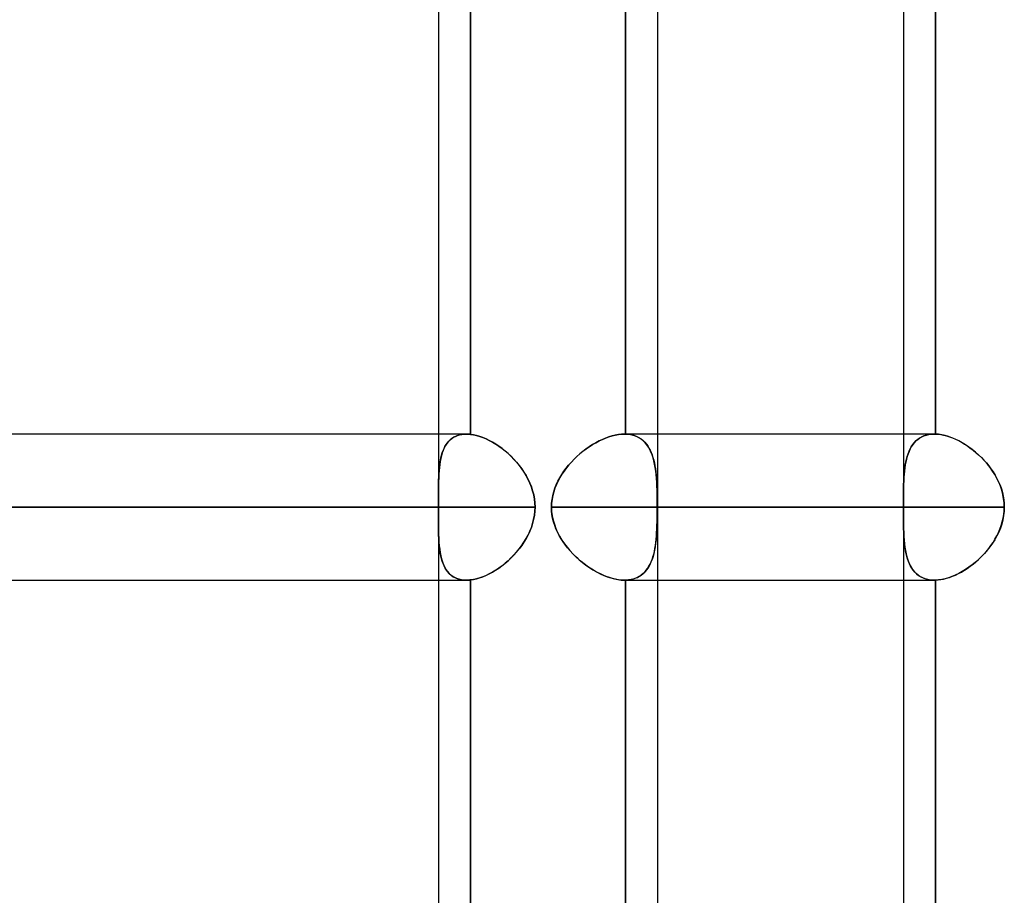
# Model space of a CAD drawing. Header units: millimetres. Extents: x -243 to 243, y -86 to 92.
# Tile 73 of 79: x 130 to 142, y 12 to 22. Entities that reach past the tile are written whole.
import ezdxf

# ---------------------------------------------------------------- set-up
doc = ezdxf.new("R2010")
doc.units = ezdxf.units.MM
doc.layers.add('MAIN-1', color=7, linetype='Continuous')

msp = doc.modelspace()

# ---------------------------------------------------------------- linework, layer by layer
at = {"layer": 'MAIN-1'}
for p, q in [((137.724, 25.058), (137.724, 2.014)), ((137.724, 25.058), (137.724, 1.62)), ((135.039, 24.66), (135.039, 16.383)), ((140.735, 24.66), (140.735, 0)), ((135.039, 24.163), (135.039, 17.152)), ((135.432, 17.149), (135.432, 24.165)), ((135.432, 24.165), (135.432, 17.149)), ((137.331, 24.163), (137.331, 17.152)), ((137.331, 17.152), (137.331, 24.163)), ((140.735, 24.163), (140.735, 17.152)), ((141.128, 24.163), (141.128, 17.152)), ((141.128, 17.152), (141.128, 24.163)), ((135.382, 17.152), (-135.382, 17.152)), ((135.382, 17.152), (-135.382, 17.152)), ((135.039, 17.152), (135.039, 16.383)), ((135.247, 17.125), (135.271, 17.134)), ((135.285, 17.139), (135.256, 17.129)), ((135.271, 17.134), (135.297, 17.142)), ((135.315, 17.146), (135.285, 17.139)), ((135.297, 17.142), (135.324, 17.148)), ((135.347, 17.151), (135.315, 17.146)), ((135.324, 17.148), (135.352, 17.151)), ((135.381, 17.152), (135.347, 17.151)), ((135.352, 17.151), (135.382, 17.152)), ((135.39, 17.152), (135.381, 17.152)), ((135.382, 17.152), (135.39, 17.152)), ((135.398, 17.152), (135.39, 17.152)), ((135.39, 17.152), (135.398, 17.152)), ((135.406, 17.152), (135.398, 17.152)), ((135.398, 17.152), (135.407, 17.152)), ((135.415, 17.151), (135.406, 17.152)), ((135.407, 17.152), (135.415, 17.151)), ((135.423, 17.15), (135.415, 17.151)), ((135.415, 17.151), (135.424, 17.15)), ((135.432, 17.149), (135.423, 17.15)), ((135.424, 17.15), (135.432, 17.149)), ((135.469, 17.144), (135.432, 17.149)), ((135.432, 17.149), (135.468, 17.144)), ((135.468, 17.144), (135.506, 17.136)), ((135.506, 17.135), (135.469, 17.144)), ((135.506, 17.136), (135.544, 17.124)), ((135.544, 17.124), (135.506, 17.135)), ((137.167, 17.131), (137.206, 17.14)), ((137.206, 17.14), (137.167, 17.131)), ((137.206, 17.14), (137.244, 17.147)), ((137.244, 17.147), (137.206, 17.14)), ((137.244, 17.147), (137.281, 17.151)), ((137.281, 17.151), (137.244, 17.147)), ((137.281, 17.151), (137.318, 17.152)), ((137.317, 17.152), (137.281, 17.151)), ((137.32, 17.152), (137.317, 17.152)), ((137.318, 17.152), (137.32, 17.152)), ((137.724, 17.152), (137.318, 17.152)), ((141.115, 17.152), (137.318, 17.152)), ((137.32, 17.152), (137.322, 17.152)), ((137.322, 17.152), (137.32, 17.152)), ((137.322, 17.152), (137.324, 17.152)), ((137.324, 17.152), (137.322, 17.152)), ((137.324, 17.152), (137.326, 17.152)), ((137.326, 17.152), (137.324, 17.152)), ((137.326, 17.152), (137.329, 17.152)), ((137.329, 17.152), (137.326, 17.152)), ((137.329, 17.152), (137.331, 17.152)), ((137.331, 17.152), (137.329, 17.152)), ((137.331, 17.152), (137.363, 17.15)), ((137.368, 17.15), (137.331, 17.152)), ((137.363, 17.15), (137.393, 17.146)), ((137.403, 17.144), (137.368, 17.15)), ((137.393, 17.146), (137.422, 17.139)), ((137.436, 17.135), (137.403, 17.144)), ((137.422, 17.139), (137.45, 17.13)), ((137.467, 17.123), (137.436, 17.135)), ((141.115, 17.152), (137.724, 17.152)), ((140.735, 17.152), (140.735, 15.362)), ((141.018, 17.14), (140.988, 17.131)), ((140.988, 17.131), (141.017, 17.14)), ((141.017, 17.14), (141.048, 17.147)), ((141.049, 17.147), (141.018, 17.14)), ((141.048, 17.147), (141.081, 17.151)), ((141.081, 17.151), (141.049, 17.147)), ((141.115, 17.152), (141.081, 17.151)), ((141.081, 17.151), (141.115, 17.152)), ((141.117, 17.152), (141.115, 17.152)), ((141.115, 17.152), (141.117, 17.152)), ((141.119, 17.152), (141.117, 17.152)), ((141.117, 17.152), (141.119, 17.152)), ((141.121, 17.152), (141.119, 17.152)), ((141.119, 17.152), (141.121, 17.152)), ((141.124, 17.152), (141.121, 17.152)), ((141.121, 17.152), (141.124, 17.152)), ((141.126, 17.152), (141.124, 17.152)), ((141.124, 17.152), (141.126, 17.152)), ((141.128, 17.152), (141.126, 17.152)), ((141.126, 17.152), (141.128, 17.152)), ((141.166, 17.15), (141.128, 17.152)), ((141.128, 17.152), (141.161, 17.15)), ((141.161, 17.15), (141.195, 17.146)), ((141.206, 17.144), (141.166, 17.15)), ((141.195, 17.146), (141.229, 17.139)), ((141.246, 17.135), (141.206, 17.144)), ((141.229, 17.139), (141.265, 17.13)), ((141.287, 17.123), (141.246, 17.135)), ((135.119, 17.001), (135.133, 17.024)), ((135.142, 17.036), (135.125, 17.011)), ((135.133, 17.024), (135.149, 17.045)), ((135.161, 17.06), (135.142, 17.036)), ((135.149, 17.045), (135.165, 17.065)), ((135.182, 17.081), (135.161, 17.06)), ((135.165, 17.065), (135.183, 17.082)), ((135.204, 17.099), (135.182, 17.081)), ((135.183, 17.082), (135.203, 17.098)), ((135.203, 17.098), (135.224, 17.113)), ((135.229, 17.115), (135.204, 17.099)), ((135.224, 17.113), (135.247, 17.125)), ((135.256, 17.129), (135.229, 17.115)), ((135.583, 17.11), (135.544, 17.124)), ((135.544, 17.124), (135.583, 17.11)), ((135.623, 17.094), (135.583, 17.11)), ((135.583, 17.11), (135.622, 17.094)), ((135.622, 17.094), (135.661, 17.075)), ((135.662, 17.075), (135.623, 17.094)), ((135.661, 17.075), (135.701, 17.054)), ((135.702, 17.053), (135.662, 17.075)), ((135.701, 17.054), (135.74, 17.03)), ((135.741, 17.029), (135.702, 17.053)), ((135.74, 17.03), (135.779, 17.004)), ((135.78, 17.003), (135.741, 17.029)), ((136.926, 17.023), (136.886, 16.998)), ((136.887, 16.998), (136.926, 17.024)), ((136.926, 17.024), (136.966, 17.047)), ((136.966, 17.047), (136.926, 17.023)), ((136.966, 17.047), (137.006, 17.068)), ((137.006, 17.068), (136.966, 17.047)), ((137.006, 17.068), (137.047, 17.087)), ((137.047, 17.087), (137.006, 17.068)), ((137.047, 17.087), (137.087, 17.104)), ((137.087, 17.104), (137.047, 17.087)), ((137.087, 17.104), (137.127, 17.119)), ((137.127, 17.119), (137.087, 17.104)), ((137.127, 17.119), (137.167, 17.131)), ((137.167, 17.131), (137.127, 17.119)), ((137.45, 17.13), (137.477, 17.119)), ((137.496, 17.108), (137.467, 17.123)), ((137.477, 17.119), (137.502, 17.105)), ((137.523, 17.091), (137.496, 17.108)), ((137.502, 17.105), (137.525, 17.089)), ((137.548, 17.07), (137.523, 17.091)), ((137.525, 17.089), (137.547, 17.072)), ((137.547, 17.072), (137.567, 17.052)), ((137.571, 17.047), (137.548, 17.07)), ((137.567, 17.052), (137.586, 17.031)), ((137.592, 17.022), (137.571, 17.047)), ((137.586, 17.031), (137.603, 17.007)), ((137.611, 16.994), (137.592, 17.022)), ((140.833, 16.998), (140.85, 17.024)), ((140.85, 17.023), (140.833, 16.998)), ((140.869, 17.047), (140.85, 17.023)), ((140.85, 17.024), (140.869, 17.047)), ((140.889, 17.068), (140.869, 17.047)), ((140.869, 17.047), (140.889, 17.068)), ((140.889, 17.068), (140.911, 17.088)), ((140.911, 17.087), (140.889, 17.068)), ((140.935, 17.104), (140.911, 17.087)), ((140.911, 17.088), (140.935, 17.104)), ((140.961, 17.119), (140.935, 17.104)), ((140.935, 17.104), (140.961, 17.119)), ((140.988, 17.131), (140.961, 17.119)), ((140.961, 17.119), (140.988, 17.131)), ((141.265, 17.13), (141.301, 17.119)), ((141.329, 17.108), (141.287, 17.123)), ((141.301, 17.119), (141.337, 17.105)), ((141.371, 17.091), (141.329, 17.108)), ((141.337, 17.105), (141.374, 17.089)), ((141.413, 17.07), (141.371, 17.091)), ((141.374, 17.089), (141.411, 17.072)), ((141.411, 17.072), (141.447, 17.052)), ((141.456, 17.047), (141.413, 17.07)), ((141.447, 17.052), (141.484, 17.031)), ((141.497, 17.022), (141.456, 17.047)), ((141.484, 17.031), (141.52, 17.007)), ((141.539, 16.994), (141.497, 17.022)), ((135.069, 16.863), (135.077, 16.894)), ((135.085, 16.922), (135.076, 16.888)), ((135.077, 16.894), (135.086, 16.922)), ((135.097, 16.953), (135.085, 16.922)), ((135.086, 16.922), (135.096, 16.95)), ((135.096, 16.95), (135.107, 16.976)), ((135.11, 16.983), (135.097, 16.953)), ((135.107, 16.976), (135.119, 17.001)), ((135.125, 17.011), (135.11, 16.983)), ((135.779, 17.004), (135.818, 16.976)), ((135.819, 16.975), (135.78, 17.003)), ((135.818, 16.976), (135.855, 16.946)), ((135.857, 16.945), (135.819, 16.975)), ((135.855, 16.946), (135.893, 16.914)), ((135.894, 16.913), (135.857, 16.945)), ((135.893, 16.914), (135.929, 16.88)), ((135.93, 16.879), (135.894, 16.913)), ((136.771, 16.911), (136.735, 16.879)), ((136.736, 16.879), (136.772, 16.911)), ((136.809, 16.941), (136.771, 16.911)), ((136.772, 16.911), (136.809, 16.942)), ((136.809, 16.942), (136.848, 16.971)), ((136.847, 16.97), (136.809, 16.941)), ((136.886, 16.998), (136.847, 16.97)), ((136.848, 16.971), (136.887, 16.998)), ((137.603, 17.007), (137.618, 16.982)), ((137.628, 16.964), (137.611, 16.994)), ((137.618, 16.982), (137.633, 16.955)), ((137.643, 16.932), (137.628, 16.964)), ((137.633, 16.955), (137.645, 16.927)), ((137.657, 16.898), (137.643, 16.932)), ((137.645, 16.927), (137.657, 16.897)), ((137.668, 16.862), (137.657, 16.898)), ((137.657, 16.897), (137.667, 16.866)), ((140.793, 16.911), (140.782, 16.879)), ((140.782, 16.879), (140.793, 16.911)), ((140.793, 16.911), (140.805, 16.942)), ((140.805, 16.941), (140.793, 16.911)), ((140.805, 16.942), (140.818, 16.971)), ((140.818, 16.97), (140.805, 16.941)), ((140.833, 16.998), (140.818, 16.97)), ((140.818, 16.971), (140.833, 16.998)), ((141.52, 17.007), (141.555, 16.982)), ((141.579, 16.964), (141.539, 16.994)), ((141.555, 16.982), (141.59, 16.955)), ((141.619, 16.932), (141.579, 16.964)), ((141.59, 16.955), (141.625, 16.927)), ((141.657, 16.898), (141.619, 16.932)), ((141.625, 16.927), (141.658, 16.897)), ((141.695, 16.862), (141.657, 16.898)), ((141.658, 16.897), (141.691, 16.866)), ((135.055, 16.78), (135.05, 16.742)), ((135.053, 16.766), (135.057, 16.8)), ((135.06, 16.818), (135.055, 16.78)), ((135.057, 16.8), (135.063, 16.832)), ((135.067, 16.854), (135.06, 16.818)), ((135.063, 16.832), (135.069, 16.863)), ((135.076, 16.888), (135.067, 16.854)), ((135.929, 16.88), (135.963, 16.845)), ((135.964, 16.843), (135.93, 16.879)), ((135.963, 16.845), (135.997, 16.807)), ((135.998, 16.806), (135.964, 16.843)), ((135.997, 16.807), (136.029, 16.769)), ((136.03, 16.767), (135.998, 16.806)), ((136.604, 16.735), (136.634, 16.773)), ((136.636, 16.775), (136.606, 16.738)), ((136.634, 16.773), (136.667, 16.809)), ((136.668, 16.81), (136.636, 16.775)), ((136.667, 16.809), (136.7, 16.845)), ((136.701, 16.845), (136.668, 16.81)), ((136.7, 16.845), (136.736, 16.879)), ((136.735, 16.879), (136.701, 16.845)), ((137.667, 16.866), (137.676, 16.833)), ((137.678, 16.824), (137.668, 16.862)), ((137.676, 16.833), (137.684, 16.799)), ((137.687, 16.784), (137.678, 16.824)), ((137.684, 16.799), (137.691, 16.763)), ((137.694, 16.743), (137.687, 16.784)), ((140.753, 16.735), (140.759, 16.773)), ((140.759, 16.775), (140.754, 16.738)), ((140.766, 16.81), (140.759, 16.775)), ((140.759, 16.773), (140.765, 16.809)), ((140.765, 16.809), (140.773, 16.845)), ((140.773, 16.845), (140.766, 16.81)), ((140.782, 16.879), (140.773, 16.845)), ((140.773, 16.845), (140.782, 16.879)), ((141.691, 16.866), (141.723, 16.833)), ((141.731, 16.824), (141.695, 16.862)), ((141.723, 16.833), (141.753, 16.799)), ((141.765, 16.784), (141.731, 16.824)), ((141.753, 16.799), (141.782, 16.763)), ((141.797, 16.743), (141.765, 16.784)), ((135.044, 16.66), (135.042, 16.617)), ((135.042, 16.624), (135.044, 16.66)), ((135.047, 16.702), (135.044, 16.66)), ((135.044, 16.66), (135.046, 16.697)), ((135.046, 16.697), (135.049, 16.732)), ((135.05, 16.742), (135.047, 16.702)), ((135.049, 16.732), (135.053, 16.766)), ((136.029, 16.769), (136.059, 16.728)), ((136.06, 16.727), (136.03, 16.767)), ((136.059, 16.728), (136.087, 16.686)), ((136.088, 16.685), (136.06, 16.727)), ((136.087, 16.686), (136.113, 16.643)), ((136.114, 16.642), (136.088, 16.685)), ((136.525, 16.616), (136.549, 16.657)), ((136.551, 16.66), (136.526, 16.619)), ((136.549, 16.657), (136.576, 16.697)), ((136.578, 16.699), (136.551, 16.66)), ((136.576, 16.697), (136.604, 16.735)), ((136.606, 16.738), (136.578, 16.699)), ((137.691, 16.763), (137.697, 16.727)), ((137.701, 16.7), (137.694, 16.743)), ((137.697, 16.727), (137.702, 16.689)), ((137.706, 16.656), (137.701, 16.7)), ((137.702, 16.689), (137.706, 16.65)), ((137.71, 16.61), (137.706, 16.656)), ((137.706, 16.65), (137.71, 16.609)), ((140.742, 16.616), (140.745, 16.657)), ((140.745, 16.66), (140.743, 16.619)), ((140.749, 16.699), (140.745, 16.66)), ((140.745, 16.657), (140.749, 16.697)), ((140.754, 16.738), (140.749, 16.699)), ((140.749, 16.697), (140.753, 16.735)), ((141.782, 16.763), (141.809, 16.727)), ((141.828, 16.7), (141.797, 16.743)), ((141.809, 16.727), (141.835, 16.689)), ((141.856, 16.656), (141.828, 16.7)), ((141.835, 16.689), (141.859, 16.65)), ((141.882, 16.61), (141.856, 16.656)), ((141.859, 16.65), (141.882, 16.609)), ((135.039, 16.508), (135.04, 16.548)), ((135.04, 16.548), (135.041, 16.586)), ((135.041, 16.573), (135.04, 16.528)), ((135.041, 16.586), (135.042, 16.624)), ((135.042, 16.617), (135.041, 16.573)), ((136.113, 16.643), (136.137, 16.598)), ((136.138, 16.597), (136.114, 16.642)), ((136.137, 16.598), (136.159, 16.552)), ((136.159, 16.551), (136.138, 16.597)), ((136.159, 16.552), (136.178, 16.505)), ((136.178, 16.504), (136.159, 16.551)), ((136.465, 16.488), (136.483, 16.532)), ((136.484, 16.534), (136.466, 16.489)), ((136.483, 16.532), (136.502, 16.575)), ((136.504, 16.577), (136.484, 16.534)), ((136.502, 16.575), (136.525, 16.616)), ((136.526, 16.619), (136.504, 16.577)), ((137.713, 16.562), (137.71, 16.61)), ((137.71, 16.609), (137.712, 16.568)), ((137.712, 16.568), (137.715, 16.526)), ((137.715, 16.514), (137.713, 16.562)), ((140.739, 16.534), (140.737, 16.489)), ((140.737, 16.488), (140.738, 16.532)), ((140.738, 16.532), (140.74, 16.575)), ((140.74, 16.577), (140.739, 16.534)), ((140.743, 16.619), (140.74, 16.577)), ((140.74, 16.575), (140.742, 16.616)), ((141.904, 16.562), (141.882, 16.61)), ((141.882, 16.609), (141.902, 16.568)), ((141.902, 16.568), (141.92, 16.526)), ((141.924, 16.514), (141.904, 16.562)), ((135.04, 16.528), (135.039, 16.481)), ((135.039, 16.468), (135.039, 16.508)), ((135.039, 16.481), (135.039, 16.433)), ((135.039, 16.427), (135.039, 16.468)), ((135.039, 16.433), (135.039, 16.385)), ((135.039, 16.385), (135.039, 16.427)), ((136.178, 16.505), (136.193, 16.457)), ((136.193, 16.456), (136.178, 16.504)), ((136.193, 16.457), (136.206, 16.407)), ((136.206, 16.407), (136.193, 16.456)), ((136.451, 16.444), (136.439, 16.398)), ((136.439, 16.398), (136.451, 16.443)), ((136.466, 16.489), (136.451, 16.444)), ((136.451, 16.443), (136.465, 16.488)), ((137.715, 16.526), (137.716, 16.482)), ((137.717, 16.464), (137.715, 16.514)), ((137.716, 16.482), (137.718, 16.438)), ((137.718, 16.413), (137.717, 16.464)), ((137.718, 16.438), (137.719, 16.393)), ((137.719, 16.361), (137.718, 16.413)), ((140.736, 16.443), (140.737, 16.488)), ((140.737, 16.444), (140.736, 16.398)), ((140.736, 16.398), (140.736, 16.443)), ((140.737, 16.489), (140.737, 16.444)), ((141.92, 16.526), (141.936, 16.482)), ((141.941, 16.464), (141.924, 16.514)), ((141.936, 16.482), (141.949, 16.438)), ((141.955, 16.413), (141.941, 16.464)), ((141.949, 16.438), (141.959, 16.393)), ((141.964, 16.361), (141.955, 16.413)), ((135.039, 16.385), (135.039, 16.364)), ((135.039, 16.364), (135.039, 16.385)), ((135.039, 16.364), (135.039, 16.343)), ((135.039, 16.343), (135.039, 16.364)), ((135.039, 16.343), (135.039, 16.321)), ((135.039, 16.321), (135.039, 16.343)), ((135.039, 16.321), (135.039, 16.3)), ((135.039, 16.3), (135.039, 16.321)), ((135.039, 16.3), (135.039, 16.279)), ((135.039, 16.279), (135.039, 16.3)), ((136.215, 16.357), (136.206, 16.407)), ((136.206, 16.407), (136.215, 16.358)), ((136.215, 16.358), (136.22, 16.308)), ((136.22, 16.307), (136.215, 16.357)), ((136.22, 16.308), (136.222, 16.257)), ((136.222, 16.257), (136.22, 16.307)), ((136.426, 16.305), (136.424, 16.257)), ((136.424, 16.257), (136.426, 16.304)), ((136.431, 16.352), (136.426, 16.305)), ((136.426, 16.304), (136.431, 16.351)), ((136.431, 16.351), (136.439, 16.398)), ((136.439, 16.398), (136.431, 16.352)), ((137.719, 16.393), (137.719, 16.348)), ((137.72, 16.309), (137.719, 16.361)), ((137.719, 16.348), (137.72, 16.303)), ((137.72, 16.257), (137.72, 16.309)), ((137.72, 16.303), (137.72, 16.257)), ((140.736, 16.352), (140.735, 16.305)), ((140.735, 16.304), (140.736, 16.351)), ((140.735, 16.305), (140.735, 16.257)), ((140.735, 16.257), (140.735, 16.304)), ((140.736, 16.398), (140.736, 16.352)), ((140.736, 16.351), (140.736, 16.398)), ((141.959, 16.393), (141.966, 16.348)), ((141.97, 16.309), (141.964, 16.361)), ((141.966, 16.348), (141.971, 16.303)), ((141.972, 16.257), (141.97, 16.309)), ((141.971, 16.303), (141.972, 16.257)), ((136.222, 16.257), (-136.222, 16.257)), ((-136.222, 16.257), (136.222, 16.257)), ((-135.039, 16.257), (135.039, 16.257)), ((135.039, 16.257), (49.579, 16.257)), ((135.039, 16.279), (135.039, 16.257)), ((135.039, 16.257), (135.039, 16.279)), ((135.039, 16.257), (135.039, 16.236)), ((135.039, 16.236), (135.039, 16.257)), ((135.039, 16.236), (135.039, 16.215)), ((135.039, 16.215), (135.039, 16.236)), ((135.039, 16.215), (135.039, 16.193)), ((135.039, 16.194), (135.039, 16.215)), ((135.039, 16.173), (135.039, 16.194)), ((135.039, 16.193), (135.039, 16.172)), ((135.039, 16.152), (135.039, 16.173)), ((135.039, 16.172), (135.039, 16.151)), ((136.22, 16.207), (136.214, 16.157)), ((136.215, 16.157), (136.22, 16.207)), ((136.222, 16.257), (136.22, 16.207)), ((136.22, 16.207), (136.222, 16.257)), ((136.424, 16.257), (140.735, 16.257)), ((140.735, 16.257), (136.424, 16.257)), ((136.426, 16.212), (136.424, 16.257)), ((136.424, 16.257), (136.426, 16.204)), ((136.43, 16.167), (136.426, 16.212)), ((136.426, 16.204), (136.433, 16.151)), ((136.438, 16.122), (136.43, 16.167)), ((137.719, 16.166), (137.72, 16.212)), ((137.72, 16.205), (137.719, 16.153)), ((137.72, 16.257), (141.972, 16.257)), ((137.72, 16.212), (137.72, 16.257)), ((137.72, 16.257), (137.72, 16.205)), ((141.972, 16.257), (137.724, 16.257)), ((140.735, 16.212), (140.735, 16.257)), ((140.735, 16.257), (140.735, 16.204)), ((140.736, 16.167), (140.735, 16.212)), ((140.735, 16.204), (140.736, 16.151)), ((140.736, 16.122), (140.736, 16.167)), ((141.97, 16.205), (141.964, 16.153)), ((141.966, 16.166), (141.971, 16.212)), ((141.972, 16.257), (141.97, 16.205)), ((141.971, 16.212), (141.972, 16.257)), ((135.039, 16.131), (135.039, 16.152)), ((135.039, 16.151), (135.039, 16.13)), ((135.039, 16.132), (135.039, 7.583)), ((135.039, 16.132), (135.039, 15.362)), ((135.039, 16.086), (135.039, 16.131)), ((135.039, 16.13), (135.039, 16.076)), ((135.039, 16.042), (135.039, 16.086)), ((135.039, 16.076), (135.039, 16.024)), ((136.193, 16.058), (136.177, 16.01)), ((136.177, 16.009), (136.193, 16.057)), ((136.205, 16.107), (136.193, 16.058)), ((136.193, 16.057), (136.205, 16.107)), ((136.214, 16.157), (136.205, 16.107)), ((136.205, 16.107), (136.215, 16.157)), ((136.433, 16.151), (136.444, 16.098)), ((136.449, 16.078), (136.438, 16.122)), ((136.444, 16.098), (136.459, 16.047)), ((136.463, 16.034), (136.449, 16.078)), ((136.459, 16.047), (136.477, 15.997)), ((137.717, 16.05), (137.715, 16)), ((137.716, 16.031), (137.718, 16.076)), ((137.718, 16.101), (137.717, 16.05)), ((137.719, 16.153), (137.718, 16.101)), ((137.718, 16.076), (137.719, 16.121)), ((137.719, 16.121), (137.719, 16.166)), ((140.736, 16.151), (140.736, 16.098)), ((140.736, 16.078), (140.736, 16.122)), ((140.736, 16.098), (140.737, 16.047)), ((140.737, 16.034), (140.736, 16.078)), ((140.737, 16.047), (140.738, 15.997)), ((141.941, 16.05), (141.924, 16)), ((141.935, 16.031), (141.948, 16.076)), ((141.954, 16.101), (141.941, 16.05)), ((141.948, 16.076), (141.959, 16.121)), ((141.964, 16.153), (141.954, 16.101)), ((141.959, 16.121), (141.966, 16.166)), ((135.04, 15.998), (135.039, 16.042)), ((135.039, 16.024), (135.04, 15.973)), ((135.04, 15.956), (135.04, 15.998)), ((135.04, 15.973), (135.041, 15.924)), ((135.041, 15.915), (135.04, 15.956)), ((136.159, 15.963), (136.137, 15.917)), ((136.137, 15.915), (136.158, 15.961)), ((136.158, 15.961), (136.177, 16.009)), ((136.177, 16.01), (136.159, 15.963)), ((136.479, 15.991), (136.463, 16.034)), ((136.477, 15.997), (136.499, 15.948)), ((136.498, 15.95), (136.479, 15.991)), ((136.519, 15.909), (136.498, 15.95)), ((136.499, 15.948), (136.524, 15.9)), ((137.713, 15.952), (137.71, 15.904)), ((137.71, 15.904), (137.712, 15.945)), ((137.712, 15.945), (137.715, 15.988)), ((137.715, 16), (137.713, 15.952)), ((137.715, 15.988), (137.716, 16.031)), ((140.738, 15.991), (140.737, 16.034)), ((140.738, 15.997), (140.74, 15.948)), ((140.74, 15.95), (140.738, 15.991)), ((140.742, 15.909), (140.74, 15.95)), ((140.74, 15.948), (140.742, 15.9)), ((141.904, 15.952), (141.881, 15.904)), ((141.881, 15.904), (141.901, 15.945)), ((141.901, 15.945), (141.919, 15.988)), ((141.924, 16), (141.904, 15.952)), ((141.919, 15.988), (141.935, 16.031)), ((135.041, 15.924), (135.043, 15.876)), ((135.043, 15.875), (135.041, 15.915)), ((135.043, 15.876), (135.045, 15.829)), ((135.045, 15.836), (135.043, 15.875)), ((135.048, 15.798), (135.045, 15.836)), ((135.045, 15.829), (135.049, 15.784)), ((136.058, 15.785), (136.086, 15.827)), ((136.087, 15.829), (136.059, 15.787)), ((136.086, 15.827), (136.113, 15.871)), ((136.114, 15.872), (136.087, 15.829)), ((136.113, 15.871), (136.137, 15.915)), ((136.137, 15.917), (136.114, 15.872)), ((136.542, 15.869), (136.519, 15.909)), ((136.524, 15.9), (136.552, 15.854)), ((136.567, 15.831), (136.542, 15.869)), ((136.552, 15.854), (136.582, 15.809)), ((136.594, 15.793), (136.567, 15.831)), ((136.582, 15.809), (136.615, 15.766)), ((137.7, 15.814), (137.694, 15.771)), ((137.697, 15.787), (137.702, 15.825)), ((137.705, 15.858), (137.7, 15.814)), ((137.702, 15.825), (137.706, 15.864)), ((137.71, 15.904), (137.705, 15.858)), ((137.706, 15.864), (137.71, 15.904)), ((140.744, 15.869), (140.742, 15.909)), ((140.742, 15.9), (140.746, 15.854)), ((140.748, 15.831), (140.744, 15.869)), ((140.746, 15.854), (140.75, 15.809)), ((140.752, 15.793), (140.748, 15.831)), ((140.75, 15.809), (140.755, 15.766)), ((141.827, 15.814), (141.796, 15.771)), ((141.808, 15.787), (141.834, 15.825)), ((141.855, 15.858), (141.827, 15.814)), ((141.834, 15.825), (141.858, 15.864)), ((141.881, 15.904), (141.855, 15.858)), ((141.858, 15.864), (141.881, 15.904)), ((135.051, 15.762), (135.048, 15.798)), ((135.049, 15.784), (135.054, 15.741)), ((135.056, 15.726), (135.051, 15.762)), ((135.054, 15.741), (135.06, 15.7)), ((135.061, 15.691), (135.056, 15.726)), ((135.06, 15.7), (135.067, 15.66)), ((135.068, 15.658), (135.061, 15.691)), ((135.962, 15.669), (135.996, 15.706)), ((135.997, 15.708), (135.964, 15.671)), ((135.996, 15.706), (136.028, 15.745)), ((136.029, 15.747), (135.997, 15.708)), ((136.028, 15.745), (136.058, 15.785)), ((136.059, 15.787), (136.029, 15.747)), ((136.622, 15.757), (136.594, 15.793)), ((136.615, 15.766), (136.649, 15.725)), ((136.652, 15.722), (136.622, 15.757)), ((136.649, 15.725), (136.686, 15.685)), ((136.684, 15.687), (136.652, 15.722)), ((136.717, 15.654), (136.684, 15.687)), ((136.686, 15.685), (136.724, 15.647)), ((137.678, 15.69), (137.668, 15.652)), ((137.676, 15.681), (137.684, 15.715)), ((137.687, 15.729), (137.678, 15.69)), ((137.684, 15.715), (137.691, 15.75)), ((137.694, 15.771), (137.687, 15.729)), ((137.691, 15.75), (137.697, 15.787)), ((140.756, 15.757), (140.752, 15.793)), ((140.755, 15.766), (140.762, 15.725)), ((140.762, 15.722), (140.756, 15.757)), ((140.762, 15.725), (140.77, 15.685)), ((140.769, 15.687), (140.762, 15.722)), ((140.777, 15.654), (140.769, 15.687)), ((140.77, 15.685), (140.779, 15.647)), ((141.73, 15.69), (141.694, 15.652)), ((141.721, 15.681), (141.752, 15.715)), ((141.764, 15.729), (141.73, 15.69)), ((141.752, 15.715), (141.781, 15.75)), ((141.796, 15.771), (141.764, 15.729)), ((141.781, 15.75), (141.808, 15.787)), ((135.067, 15.66), (135.077, 15.623)), ((135.076, 15.625), (135.068, 15.658)), ((135.085, 15.594), (135.076, 15.625)), ((135.077, 15.623), (135.087, 15.588)), ((135.096, 15.565), (135.085, 15.594)), ((135.087, 15.588), (135.1, 15.554)), ((135.108, 15.537), (135.096, 15.565)), ((135.816, 15.538), (135.854, 15.568)), ((135.856, 15.57), (135.818, 15.539)), ((135.854, 15.568), (135.891, 15.6)), ((135.893, 15.601), (135.856, 15.57)), ((135.891, 15.6), (135.927, 15.634)), ((135.929, 15.635), (135.893, 15.601)), ((135.927, 15.634), (135.962, 15.669)), ((135.964, 15.671), (135.929, 15.635)), ((136.751, 15.622), (136.717, 15.654)), ((136.724, 15.647), (136.763, 15.612)), ((136.787, 15.592), (136.751, 15.622)), ((136.763, 15.612), (136.804, 15.578)), ((136.823, 15.562), (136.787, 15.592)), ((136.804, 15.578), (136.846, 15.546)), ((137.643, 15.582), (137.628, 15.55)), ((137.632, 15.559), (137.645, 15.587)), ((137.656, 15.616), (137.643, 15.582)), ((137.645, 15.587), (137.656, 15.617)), ((137.668, 15.652), (137.656, 15.616)), ((137.656, 15.617), (137.667, 15.648)), ((137.667, 15.648), (137.676, 15.681)), ((140.787, 15.622), (140.777, 15.654)), ((140.779, 15.647), (140.79, 15.612)), ((140.797, 15.592), (140.787, 15.622)), ((140.79, 15.612), (140.803, 15.578)), ((140.809, 15.562), (140.797, 15.592)), ((140.803, 15.578), (140.818, 15.546)), ((141.618, 15.582), (141.578, 15.55)), ((141.589, 15.559), (141.624, 15.587)), ((141.656, 15.616), (141.618, 15.582)), ((141.624, 15.587), (141.657, 15.617)), ((141.694, 15.652), (141.656, 15.616)), ((141.657, 15.617), (141.69, 15.648)), ((141.69, 15.648), (141.721, 15.681)), ((135.1, 15.554), (135.115, 15.523)), ((135.121, 15.511), (135.108, 15.537)), ((135.115, 15.523), (135.131, 15.494)), ((135.137, 15.486), (135.121, 15.511)), ((135.131, 15.494), (135.15, 15.468)), ((135.154, 15.464), (135.137, 15.486)), ((135.15, 15.468), (135.171, 15.444)), ((135.172, 15.443), (135.154, 15.464)), ((135.171, 15.444), (135.195, 15.423)), ((135.192, 15.425), (135.172, 15.443)), ((135.661, 15.44), (135.7, 15.461)), ((135.702, 15.462), (135.662, 15.44)), ((135.7, 15.461), (135.739, 15.484)), ((135.741, 15.486), (135.702, 15.462)), ((135.739, 15.484), (135.778, 15.51)), ((135.78, 15.511), (135.741, 15.486)), ((135.778, 15.51), (135.816, 15.538)), ((135.818, 15.539), (135.78, 15.511)), ((136.861, 15.535), (136.823, 15.562)), ((136.846, 15.546), (136.888, 15.516)), ((136.899, 15.509), (136.861, 15.535)), ((136.888, 15.516), (136.931, 15.488)), ((136.937, 15.485), (136.899, 15.509)), ((136.931, 15.488), (136.975, 15.463)), ((136.976, 15.462), (136.937, 15.485)), ((136.975, 15.463), (137.019, 15.44)), ((137.015, 15.442), (136.976, 15.462)), ((137.548, 15.444), (137.523, 15.424)), ((137.524, 15.425), (137.546, 15.443)), ((137.546, 15.443), (137.566, 15.462)), ((137.571, 15.467), (137.548, 15.444)), ((137.566, 15.462), (137.585, 15.484)), ((137.592, 15.493), (137.571, 15.467)), ((137.585, 15.484), (137.602, 15.507)), ((137.611, 15.52), (137.592, 15.493)), ((137.602, 15.507), (137.618, 15.532)), ((137.628, 15.55), (137.611, 15.52)), ((137.618, 15.532), (137.632, 15.559)), ((140.823, 15.535), (140.809, 15.562)), ((140.818, 15.546), (140.834, 15.516)), ((140.838, 15.509), (140.823, 15.535)), ((140.834, 15.516), (140.853, 15.488)), ((140.855, 15.485), (140.838, 15.509)), ((140.853, 15.488), (140.873, 15.463)), ((140.874, 15.462), (140.855, 15.485)), ((140.873, 15.463), (140.896, 15.44)), ((140.894, 15.442), (140.874, 15.462)), ((141.413, 15.444), (141.371, 15.424)), ((141.373, 15.425), (141.41, 15.443)), ((141.41, 15.443), (141.446, 15.462)), ((141.455, 15.467), (141.413, 15.444)), ((141.446, 15.462), (141.483, 15.484)), ((141.497, 15.493), (141.455, 15.467)), ((141.483, 15.484), (141.519, 15.507)), ((141.538, 15.52), (141.497, 15.493)), ((141.519, 15.507), (141.554, 15.532)), ((141.578, 15.55), (141.538, 15.52)), ((141.554, 15.532), (141.589, 15.559)), ((-135.382, 15.362), (135.382, 15.362)), ((-135.382, 15.362), (135.382, 15.362)), ((135.039, 15.362), (135.039, 8.352)), ((135.215, 15.409), (135.192, 15.425)), ((135.195, 15.423), (135.22, 15.405)), ((135.238, 15.395), (135.215, 15.409)), ((135.22, 15.405), (135.248, 15.39)), ((135.264, 15.383), (135.238, 15.395)), ((135.248, 15.39), (135.278, 15.378)), ((135.291, 15.374), (135.264, 15.383)), ((135.278, 15.378), (135.311, 15.369)), ((135.32, 15.368), (135.291, 15.374)), ((135.311, 15.369), (135.345, 15.364)), ((135.35, 15.364), (135.32, 15.368)), ((135.345, 15.364), (135.382, 15.362)), ((135.382, 15.362), (135.35, 15.364)), ((135.382, 15.362), (135.389, 15.363)), ((135.389, 15.363), (135.382, 15.362)), ((135.389, 15.363), (135.396, 15.363)), ((135.396, 15.363), (135.389, 15.363)), ((135.396, 15.363), (135.403, 15.363)), ((135.403, 15.363), (135.396, 15.363)), ((135.403, 15.363), (135.41, 15.363)), ((135.41, 15.363), (135.403, 15.363)), ((135.41, 15.363), (135.418, 15.364)), ((135.418, 15.364), (135.41, 15.363)), ((135.418, 15.364), (135.425, 15.365)), ((135.425, 15.365), (135.418, 15.364)), ((135.425, 15.365), (135.432, 15.365)), ((135.432, 15.365), (135.425, 15.365)), ((135.469, 15.371), (135.432, 15.365)), ((135.432, 15.365), (135.468, 15.371)), ((135.432, 8.35), (135.432, 15.365)), ((135.432, 15.365), (135.432, 8.35)), ((135.468, 15.371), (135.505, 15.379)), ((135.506, 15.38), (135.469, 15.371)), ((135.505, 15.379), (135.543, 15.39)), ((135.544, 15.391), (135.506, 15.38)), ((135.543, 15.39), (135.582, 15.404)), ((135.583, 15.405), (135.544, 15.391)), ((135.582, 15.404), (135.621, 15.421)), ((135.623, 15.421), (135.583, 15.405)), ((135.621, 15.421), (135.661, 15.44)), ((135.662, 15.44), (135.623, 15.421)), ((137.055, 15.424), (137.015, 15.442)), ((137.019, 15.44), (137.064, 15.42)), ((137.094, 15.408), (137.055, 15.424)), ((137.064, 15.42), (137.108, 15.403)), ((137.133, 15.394), (137.094, 15.408)), ((137.108, 15.403), (137.151, 15.389)), ((137.171, 15.383), (137.133, 15.394)), ((137.151, 15.389), (137.194, 15.377)), ((137.209, 15.374), (137.171, 15.383)), ((137.194, 15.377), (137.237, 15.369)), ((137.246, 15.368), (137.209, 15.374)), ((137.237, 15.369), (137.278, 15.364)), ((137.282, 15.364), (137.246, 15.368)), ((137.278, 15.364), (137.318, 15.362)), ((137.318, 15.362), (137.282, 15.364)), ((137.32, 15.362), (137.318, 15.362)), ((137.318, 15.362), (137.32, 15.362)), ((137.318, 15.362), (137.724, 15.362)), ((137.318, 15.362), (141.115, 15.362)), ((137.321, 15.363), (137.32, 15.362)), ((137.32, 15.362), (137.321, 15.363)), ((137.323, 15.363), (137.321, 15.363)), ((137.321, 15.363), (137.323, 15.363)), ((137.325, 15.363), (137.323, 15.363)), ((137.323, 15.363), (137.325, 15.363)), ((137.327, 15.363), (137.325, 15.363)), ((137.325, 15.363), (137.327, 15.363)), ((137.329, 15.363), (137.327, 15.363)), ((137.327, 15.363), (137.329, 15.363)), ((137.331, 15.363), (137.329, 15.363)), ((137.329, 15.363), (137.331, 15.363)), ((137.331, 15.363), (137.363, 15.365)), ((137.367, 15.365), (137.331, 15.363)), ((137.331, 15.363), (137.331, 8.352)), ((137.331, 8.352), (137.331, 15.363)), ((137.363, 15.365), (137.393, 15.369)), ((137.402, 15.371), (137.367, 15.365)), ((137.393, 15.369), (137.422, 15.376)), ((137.435, 15.38), (137.402, 15.371)), ((137.422, 15.376), (137.45, 15.385)), ((137.467, 15.392), (137.435, 15.38)), ((137.45, 15.385), (137.476, 15.396)), ((137.496, 15.407), (137.467, 15.392)), ((137.476, 15.396), (137.501, 15.41)), ((137.523, 15.424), (137.496, 15.407)), ((137.501, 15.41), (137.524, 15.425)), ((137.724, 15.362), (141.115, 15.362)), ((140.735, 15.362), (140.735, 8.352)), ((140.916, 15.424), (140.894, 15.442)), ((140.896, 15.44), (140.921, 15.42)), ((140.939, 15.408), (140.916, 15.424)), ((140.921, 15.42), (140.948, 15.403)), ((140.965, 15.394), (140.939, 15.408)), ((140.948, 15.403), (140.977, 15.389)), ((140.992, 15.383), (140.965, 15.394)), ((140.977, 15.389), (141.009, 15.377)), ((141.02, 15.374), (140.992, 15.383)), ((141.009, 15.377), (141.042, 15.369)), ((141.05, 15.368), (141.02, 15.374)), ((141.042, 15.369), (141.078, 15.364)), ((141.082, 15.364), (141.05, 15.368)), ((141.078, 15.364), (141.115, 15.362)), ((141.115, 15.362), (141.082, 15.364)), ((141.117, 15.362), (141.115, 15.362)), ((141.115, 15.362), (141.117, 15.362)), ((141.119, 15.363), (141.117, 15.362)), ((141.117, 15.362), (141.119, 15.363)), ((141.121, 15.363), (141.119, 15.363)), ((141.119, 15.363), (141.121, 15.363)), ((141.122, 15.363), (141.121, 15.363)), ((141.121, 15.363), (141.122, 15.363)), ((141.124, 15.363), (141.122, 15.363)), ((141.122, 15.363), (141.124, 15.363)), ((141.126, 15.363), (141.124, 15.363)), ((141.124, 15.363), (141.126, 15.363)), ((141.128, 15.363), (141.126, 15.363)), ((141.126, 15.363), (141.128, 15.363)), ((141.128, 15.363), (141.161, 15.365)), ((141.166, 15.365), (141.128, 15.363)), ((141.128, 15.363), (141.128, 8.352)), ((141.128, 8.352), (141.128, 15.363)), ((141.161, 15.365), (141.195, 15.369)), ((141.205, 15.371), (141.166, 15.365)), ((141.195, 15.369), (141.229, 15.376)), ((141.246, 15.38), (141.205, 15.371)), ((141.229, 15.376), (141.264, 15.385)), ((141.287, 15.392), (141.246, 15.38)), ((141.264, 15.385), (141.3, 15.396)), ((141.329, 15.407), (141.287, 15.392)), ((141.3, 15.396), (141.337, 15.41)), ((141.371, 15.424), (141.329, 15.407)), ((141.337, 15.41), (141.373, 15.425))]:
    msp.add_line(p, q, dxfattribs=at)

doc.saveas('drawing.dxf')
